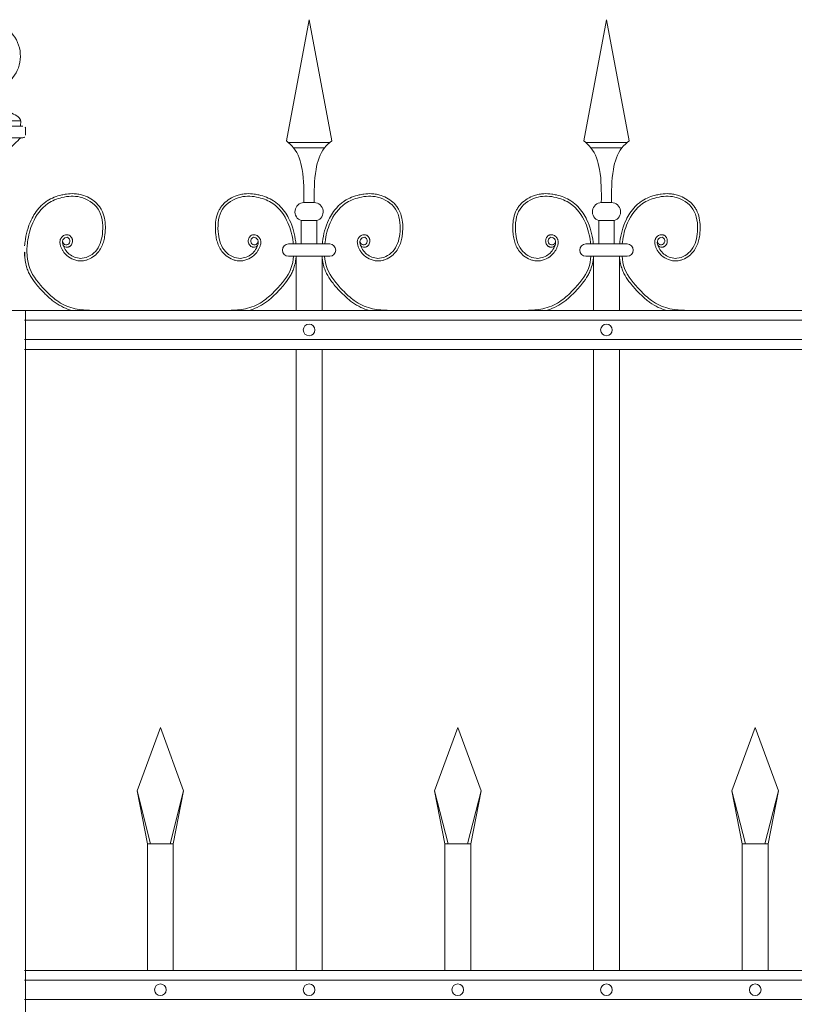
# Model space of a CAD drawing. Header units: millimetres. Extents: x 6567289036 to 6568990308, y 5976640423 to 5977332400.
# Tile 251 of 256: x 6568269338 to 6568269930, y 5976808904 to 5976809657. Entities that reach past the tile are written whole.
import ezdxf

# ---------------------------------------------------------------- set-up
doc = ezdxf.new("R2010")
doc.units = ezdxf.units.MM
doc.layers.add('01_widok', color=7, linetype='Continuous', lineweight=13)

# ---------------------------------------------------------------- blocks, each defined once
blk = doc.blocks.new('A$C6D0402AF')
at = {"layer": '01_widok'}
for p, q in [((0.26249, 1.4602), (0.28, 1.55381)), ((0.29751, 1.4602), (0.28, 1.55381)), ((0.49249, 1.4602), (0.51, 1.55381)), ((0.52751, 1.4602), (0.51, 1.55381)), ((0.28, 1.45881), (0.264, 1.45881)), ((0.28, 1.45481), (0.268, 1.45481)), ((0.28, 1.45881), (0.296, 1.45881)), ((0.28, 1.45481), (0.292, 1.45481)), ((0.51, 1.45881), (0.494, 1.45881)), ((0.51, 1.45481), (0.498, 1.45481)), ((0.51, 1.45881), (0.526, 1.45881)), ((0.51, 1.45481), (0.522, 1.45481)), ((0.28, 1.41247), (0.27601, 1.41247)), ((0.28, 1.41247), (0.28399, 1.41247)), ((0.51, 1.41247), (0.50601, 1.41247)), ((0.51, 1.41247), (0.51399, 1.41247)), ((0.27401, 1.39847), (0.28, 1.39847)), ((0.27401, 1.39847), (0.27401, 1.38047)), ((0.28599, 1.39847), (0.28, 1.39847)), ((0.28599, 1.39847), (0.28599, 1.38047)), ((0.50401, 1.39847), (0.51, 1.39847)), ((0.50401, 1.39847), (0.50401, 1.38047)), ((0.51599, 1.39847), (0.51, 1.39847)), ((0.51599, 1.39847), (0.51599, 1.38047)), ((0.28, 1.38047), (0.264, 1.38047)), ((0.28, 1.38047), (0.296, 1.38047)), ((0.51, 1.38047), (0.494, 1.38047)), ((0.51, 1.38047), (0.526, 1.38047)), ((0.27, 1.371), (0.264, 1.371)), ((0.27, 1.371), (0.27, 1.329)), ((0.27, 1.371), (0.29, 1.371)), ((0.29, 1.371), (0.29, 1.329)), ((0.29, 1.371), (0.296, 1.371)), ((0.5, 1.371), (0.494, 1.371)), ((0.5, 1.371), (0.5, 1.329)), ((0.5, 1.371), (0.52, 1.371)), ((0.52, 1.371), (0.52, 1.329)), ((0.52, 1.371), (0.526, 1.371)), ((2.57, 1.329), (0.06, 1.329)), ((0.06, 1.3215), (2.57, 1.3215)), ((0.06, 1.3065), (2.57, 1.3065)), ((2.57, 1.299), (0.06, 1.299)), ((0.27, 1.299), (0.27, 0.819)), ((0.29, 1.299), (0.29, 0.819)), ((0.5, 1.299), (0.5, 0.819)), ((0.52, 1.299), (0.52, 0.819)), ((0.147, 0.95769), (0.165, 1.00669)), ((0.183, 0.95769), (0.165, 1.00669)), ((0.377, 0.95769), (0.395, 1.00669)), ((0.413, 0.95769), (0.395, 1.00669)), ((0.607, 0.95769), (0.625, 1.00669)), ((0.643, 0.95769), (0.625, 1.00669)), ((0.15744, 0.91669), (0.147, 0.95769)), ((0.147, 0.95769), (0.155, 0.91669)), ((0.17256, 0.91669), (0.183, 0.95769)), ((0.183, 0.95769), (0.175, 0.91669)), ((0.38744, 0.91669), (0.377, 0.95769)), ((0.377, 0.95769), (0.385, 0.91669)), ((0.40256, 0.91669), (0.413, 0.95769)), ((0.413, 0.95769), (0.405, 0.91669)), ((0.61744, 0.91669), (0.607, 0.95769)), ((0.607, 0.95769), (0.615, 0.91669)), ((0.63256, 0.91669), (0.643, 0.95769)), ((0.643, 0.95769), (0.635, 0.91669)), ((0.165, 0.91669), (0.155, 0.91669)), ((0.155, 0.91669), (0.155, 0.819)), ((0.165, 0.91669), (0.175, 0.91669)), ((0.175, 0.91669), (0.175, 0.819)), ((0.395, 0.91669), (0.385, 0.91669)), ((0.385, 0.91669), (0.385, 0.819)), ((0.395, 0.91669), (0.405, 0.91669)), ((0.405, 0.91669), (0.405, 0.819)), ((0.625, 0.91669), (0.615, 0.91669)), ((0.615, 0.91669), (0.615, 0.819)), ((0.625, 0.91669), (0.635, 0.91669)), ((0.635, 0.91669), (0.635, 0.819)), ((2.57, 0.819), (0.06, 0.819)), ((2.57, 0.8115), (0.06, 0.8115)), ((2.57, 0.7965), (0.06, 0.7965))]:
    blk.add_line(p, q, dxfattribs=at)
for centre in [(0.28, 1.314), (0.51, 1.314), (0.165, 0.804), (0.28, 0.804), (0.395, 0.804), (0.51, 0.804), (0.625, 0.804)]:
    blk.add_circle(centre, 0.0045, dxfattribs=at)
for centre, radius, start, end in [((0.27627, 1.40529), 0.00718, 92.05804, 251.68172), ((0.28373, 1.40529), 0.00718, 288.31828, 87.94196), ((0.50627, 1.40529), 0.00718, 92.05804, 251.68172), ((0.51373, 1.40529), 0.00718, 288.31828, 87.94196), ((0.26411, 1.37573), 0.00473, 91.38218, 268.61782), ((0.29589, 1.37573), 0.00473, 271.38218, 88.61782), ((0.49411, 1.37573), 0.00473, 91.38218, 268.61782), ((0.52589, 1.37573), 0.00473, 271.38218, 88.61782)]:
    blk.add_arc(centre, radius, start, end, dxfattribs=at)
for points in [[(0.26249, 1.4602), (0.268, 1.45481), (0.27464, 1.43812), (0.27601, 1.41247)], [(0.29751, 1.4602), (0.292, 1.45481), (0.28536, 1.43812), (0.28399, 1.41247)], [(0.49249, 1.4602), (0.498, 1.45481), (0.50464, 1.43812), (0.50601, 1.41247)], [(0.52751, 1.4602), (0.522, 1.45481), (0.51536, 1.43812), (0.51399, 1.41247)], [(0.06218, 1.38047), (0.06178, 1.37621), (0.06201, 1.371)]]:
    blk.add_spline(points, degree=3, dxfattribs=at)
for points, knots in [([(0.08986, 1.37922), (0.09096, 1.37757), (0.09339, 1.37789), (0.09396, 1.37807), (0.09418, 1.37815), (0.0946, 1.37836), (0.0948, 1.37847), (0.09546, 1.37894), (0.09585, 1.37936), (0.09646, 1.38027), (0.09669, 1.38076), (0.09699, 1.3818), (0.09706, 1.38234), (0.09704, 1.38319), (0.097, 1.3835), (0.09688, 1.38409), (0.09679, 1.38437), (0.09648, 1.38516), (0.0962, 1.38563), (0.09549, 1.38648), (0.09507, 1.38686), (0.09429, 1.38729), (0.09401, 1.38741), (0.0935, 1.38756), (0.09327, 1.3876), (0.09283, 1.38764), (0.09261, 1.38765), (0.09184, 1.3876), (0.09132, 1.38745), (0.09038, 1.38704), (0.08996, 1.38678), (0.0892, 1.38617), (0.08885, 1.38583), (0.08835, 1.3852), (0.08817, 1.38493), (0.08786, 1.38437), (0.08773, 1.38409), (0.08753, 1.38353), (0.08745, 1.38324), (0.08729, 1.38238), (0.08728, 1.3818), (0.08737, 1.38073), (0.08747, 1.38022), (0.08768, 1.37942), (0.08778, 1.37911), (0.08801, 1.37846), (0.08814, 1.37811), (0.08842, 1.37743), (0.08858, 1.37709), (0.08906, 1.3761), (0.08943, 1.37546), (0.09063, 1.37364), (0.09158, 1.37254), (0.09423, 1.37019), (0.09606, 1.36909), (0.10004, 1.36762), (0.10218, 1.36725), (0.10512, 1.36741), (0.10591, 1.36752), (0.10745, 1.36786), (0.1082, 1.36809), (0.1108, 1.36908), (0.11253, 1.37012), (0.1153, 1.37238), (0.11641, 1.37352), (0.11831, 1.376), (0.11909, 1.37732), (0.12037, 1.38006), (0.12086, 1.38148), (0.12162, 1.38434), (0.12188, 1.38578), (0.12221, 1.38832), (0.12231, 1.38942), (0.12244, 1.39164), (0.12247, 1.39275), (0.12242, 1.3961), (0.1222, 1.39834), (0.12127, 1.4027), (0.12056, 1.40482), (0.11904, 1.40768), (0.11851, 1.40853), (0.11732, 1.41014), (0.11666, 1.41091), (0.11455, 1.41306), (0.11295, 1.41432), (0.1095, 1.41644), (0.10765, 1.4173), (0.10453, 1.41835), (0.1033, 1.41867), (0.10082, 1.41913), (0.09958, 1.41926), (0.09634, 1.41941), (0.09434, 1.4193), (0.09115, 1.41887), (0.08993, 1.41864), (0.08676, 1.41791), (0.08482, 1.41733), (0.08104, 1.41583), (0.07921, 1.41491), (0.07654, 1.41318), (0.07562, 1.41251), (0.07388, 1.41106), (0.07305, 1.41028), (0.07069, 1.40783), (0.06929, 1.40604), (0.06696, 1.40249), (0.06599, 1.40075), (0.06384, 1.39627), (0.06283, 1.3935), (0.06126, 1.38785), (0.06072, 1.38498), (0.06029, 1.38152), (0.06023, 1.381), (0.06, 1.379)], [4.6165, 4.6165, 4.6165, 4.6165, 5.188367, 5.188367, 5.549428, 5.549428, 5.910489, 5.910489, 6.837983, 6.837983, 7.765478, 7.765478, 8.692972, 8.692972, 9.190028, 9.190028, 9.687083, 9.687083, 10.618534, 10.618534, 11.549985, 11.549985, 12.010547, 12.010547, 12.33998, 12.33998, 12.669414, 12.669414, 13.561099, 13.561099, 14.452783, 14.452783, 15.344467, 15.344467, 15.940368, 15.940368, 16.492607, 16.492607, 17.044846, 17.044846, 18.200205, 18.200205, 19.355563, 19.355563, 20.151118, 20.151118, 21.100453, 21.100453, 22.049789, 22.049789, 23.94846, 23.94846, 27.745803, 27.745803, 33.221248, 33.221248, 38.696693, 38.696693, 40.725069, 40.725069, 42.753445, 42.753445, 47.908007, 47.908007, 52.041948, 52.041948, 56.17589, 56.17589, 60.309831, 60.309831, 64.342201, 64.342201, 67.40836, 67.40836, 70.47452, 70.47452, 76.606839, 76.606839, 82.739158, 82.739158, 85.455708, 85.455708, 88.172258, 88.172258, 93.605357, 93.605357, 99.038456, 99.038456, 102.482403, 102.482403, 105.92635, 105.92635, 111.504268, 111.504268, 114.996104, 114.996104, 120.708661, 120.708661, 126.421218, 126.421218, 129.587167, 129.587167, 132.753115, 132.753115, 139.085012, 139.085012, 144.64085, 144.64085, 153.114925, 153.114925, 161.589001, 161.589001, 163.11027, 163.11027, 163.11027, 163.11027]), ([(0.08938, 1.38267), (0.08957, 1.38189), (0.09003, 1.38002), (0.09401, 1.37927), (0.09577, 1.38316), (0.09296, 1.38672), (0.08873, 1.38362), (0.09001, 1.37746), (0.0948, 1.37115), (0.10586, 1.36773), (0.11781, 1.37557), (0.12135, 1.39087), (0.11942, 1.40849), (0.10397, 1.41817), (0.08945, 1.41716), (0.0752, 1.41161), (0.06574, 1.39811), (0.06288, 1.38659), (0.06223, 1.38093), (0.06218, 1.38047)], [0, 0, 0, 0, 2.276171, 5.482858, 9.081143, 12.123133, 16.088096, 20.24215, 29.50989, 38.967775, 52.064989, 66.796785, 84.531155, 101.296087, 115.254866, 127.16367, 146.089907, 161.545397, 162.912572, 162.912572, 162.912572, 162.912572]), ([(0.24014, 1.37922), (0.23904, 1.37757), (0.23661, 1.37789), (0.23604, 1.37807), (0.23582, 1.37815), (0.2354, 1.37836), (0.2352, 1.37847), (0.23454, 1.37894), (0.23415, 1.37936), (0.23354, 1.38027), (0.23331, 1.38076), (0.23301, 1.3818), (0.23294, 1.38234), (0.23296, 1.38319), (0.233, 1.3835), (0.23312, 1.38409), (0.23321, 1.38437), (0.23352, 1.38516), (0.2338, 1.38563), (0.23451, 1.38648), (0.23493, 1.38686), (0.23571, 1.38729), (0.23599, 1.38741), (0.2365, 1.38756), (0.23673, 1.3876), (0.23717, 1.38764), (0.23739, 1.38765), (0.23816, 1.3876), (0.23868, 1.38745), (0.23962, 1.38704), (0.24004, 1.38678), (0.2408, 1.38617), (0.24115, 1.38583), (0.24165, 1.3852), (0.24183, 1.38493), (0.24214, 1.38437), (0.24227, 1.38409), (0.24247, 1.38353), (0.24255, 1.38324), (0.24271, 1.38238), (0.24272, 1.3818), (0.24263, 1.38073), (0.24253, 1.38022), (0.24232, 1.37942), (0.24222, 1.37911), (0.24199, 1.37846), (0.24186, 1.37811), (0.24158, 1.37743), (0.24142, 1.37709), (0.24094, 1.3761), (0.24057, 1.37546), (0.23937, 1.37364), (0.23842, 1.37254), (0.23577, 1.37019), (0.23394, 1.36909), (0.22996, 1.36762), (0.22782, 1.36725), (0.22488, 1.36741), (0.22409, 1.36752), (0.22255, 1.36786), (0.2218, 1.36809), (0.2192, 1.36908), (0.21747, 1.37012), (0.2147, 1.37238), (0.21359, 1.37352), (0.21169, 1.376), (0.21091, 1.37732), (0.20963, 1.38006), (0.20914, 1.38148), (0.20838, 1.38434), (0.20812, 1.38578), (0.20779, 1.38832), (0.20769, 1.38942), (0.20756, 1.39164), (0.20753, 1.39275), (0.20758, 1.3961), (0.2078, 1.39834), (0.20873, 1.4027), (0.20944, 1.40482), (0.21096, 1.40768), (0.21149, 1.40853), (0.21268, 1.41014), (0.21334, 1.41091), (0.21545, 1.41306), (0.21705, 1.41432), (0.2205, 1.41644), (0.22235, 1.4173), (0.22547, 1.41835), (0.2267, 1.41867), (0.22918, 1.41913), (0.23042, 1.41926), (0.23366, 1.41941), (0.23566, 1.4193), (0.23885, 1.41887), (0.24007, 1.41864), (0.24324, 1.41791), (0.24518, 1.41733), (0.24896, 1.41583), (0.25079, 1.41491), (0.25346, 1.41318), (0.25438, 1.41251), (0.25612, 1.41106), (0.25695, 1.41028), (0.25931, 1.40783), (0.26071, 1.40604), (0.26304, 1.40249), (0.26401, 1.40075), (0.26616, 1.39627), (0.26717, 1.3935), (0.26874, 1.38785), (0.26928, 1.38498), (0.26971, 1.38152), (0.26977, 1.381), (0.26983, 1.38047)], [4.6165, 4.6165, 4.6165, 4.6165, 5.188367, 5.188367, 5.549428, 5.549428, 5.910489, 5.910489, 6.837983, 6.837983, 7.765478, 7.765478, 8.692972, 8.692972, 9.190028, 9.190028, 9.687083, 9.687083, 10.618534, 10.618534, 11.549985, 11.549985, 12.010547, 12.010547, 12.33998, 12.33998, 12.669414, 12.669414, 13.561099, 13.561099, 14.452783, 14.452783, 15.344467, 15.344467, 15.940368, 15.940368, 16.492607, 16.492607, 17.044846, 17.044846, 18.200205, 18.200205, 19.355563, 19.355563, 20.151118, 20.151118, 21.100453, 21.100453, 22.049789, 22.049789, 23.94846, 23.94846, 27.745803, 27.745803, 33.221248, 33.221248, 38.696693, 38.696693, 40.725069, 40.725069, 42.753445, 42.753445, 47.908007, 47.908007, 52.041948, 52.041948, 56.17589, 56.17589, 60.309831, 60.309831, 64.342201, 64.342201, 67.40836, 67.40836, 70.47452, 70.47452, 76.606839, 76.606839, 82.739158, 82.739158, 85.455708, 85.455708, 88.172258, 88.172258, 93.605357, 93.605357, 99.038456, 99.038456, 102.482403, 102.482403, 105.92635, 105.92635, 111.504268, 111.504268, 114.996104, 114.996104, 120.708661, 120.708661, 126.421218, 126.421218, 129.587167, 129.587167, 132.753115, 132.753115, 139.085012, 139.085012, 144.64085, 144.64085, 153.114925, 153.114925, 161.589001, 161.589001, 163.11027, 163.11027, 163.11027, 163.11027]), ([(0.24062, 1.38267), (0.24043, 1.38189), (0.23997, 1.38002), (0.23599, 1.37927), (0.23423, 1.38316), (0.23704, 1.38672), (0.24127, 1.38362), (0.23999, 1.37746), (0.2352, 1.37115), (0.22414, 1.36773), (0.21219, 1.37557), (0.20865, 1.39087), (0.21058, 1.40849), (0.22603, 1.41817), (0.24055, 1.41716), (0.2548, 1.41161), (0.26426, 1.39811), (0.26712, 1.38659), (0.26777, 1.38093), (0.26782, 1.38047)], [0, 0, 0, 0, 2.276171, 5.482858, 9.081143, 12.123133, 16.088096, 20.24215, 29.50989, 38.967775, 52.064989, 66.796785, 84.531155, 101.296087, 115.254866, 127.16367, 146.089907, 161.545397, 162.912572, 162.912572, 162.912572, 162.912572]), ([(0.31986, 1.37922), (0.32096, 1.37757), (0.32339, 1.37789), (0.32396, 1.37807), (0.32418, 1.37815), (0.3246, 1.37836), (0.3248, 1.37847), (0.32546, 1.37894), (0.32585, 1.37936), (0.32646, 1.38027), (0.32669, 1.38076), (0.32699, 1.3818), (0.32706, 1.38234), (0.32704, 1.38319), (0.327, 1.3835), (0.32688, 1.38409), (0.32679, 1.38437), (0.32648, 1.38516), (0.3262, 1.38563), (0.32549, 1.38648), (0.32507, 1.38686), (0.32429, 1.38729), (0.32401, 1.38741), (0.3235, 1.38756), (0.32327, 1.3876), (0.32283, 1.38764), (0.32261, 1.38765), (0.32184, 1.3876), (0.32132, 1.38745), (0.32038, 1.38704), (0.31996, 1.38678), (0.3192, 1.38617), (0.31885, 1.38583), (0.31835, 1.3852), (0.31817, 1.38493), (0.31786, 1.38437), (0.31773, 1.38409), (0.31753, 1.38353), (0.31745, 1.38324), (0.31729, 1.38238), (0.31728, 1.3818), (0.31737, 1.38073), (0.31747, 1.38022), (0.31768, 1.37942), (0.31778, 1.37911), (0.31801, 1.37846), (0.31814, 1.37811), (0.31842, 1.37743), (0.31858, 1.37709), (0.31906, 1.3761), (0.31943, 1.37546), (0.32063, 1.37364), (0.32158, 1.37254), (0.32423, 1.37019), (0.32606, 1.36909), (0.33004, 1.36762), (0.33218, 1.36725), (0.33512, 1.36741), (0.33591, 1.36752), (0.33745, 1.36786), (0.3382, 1.36809), (0.3408, 1.36908), (0.34253, 1.37012), (0.3453, 1.37238), (0.34641, 1.37352), (0.34831, 1.376), (0.34909, 1.37732), (0.35037, 1.38006), (0.35086, 1.38148), (0.35162, 1.38434), (0.35188, 1.38578), (0.35221, 1.38832), (0.35231, 1.38942), (0.35244, 1.39164), (0.35247, 1.39275), (0.35242, 1.3961), (0.3522, 1.39834), (0.35127, 1.4027), (0.35056, 1.40482), (0.34904, 1.40768), (0.34851, 1.40853), (0.34732, 1.41014), (0.34666, 1.41091), (0.34455, 1.41306), (0.34295, 1.41432), (0.3395, 1.41644), (0.33765, 1.4173), (0.33453, 1.41835), (0.3333, 1.41867), (0.33082, 1.41913), (0.32958, 1.41926), (0.32634, 1.41941), (0.32434, 1.4193), (0.32115, 1.41887), (0.31993, 1.41864), (0.31676, 1.41791), (0.31482, 1.41733), (0.31104, 1.41583), (0.30921, 1.41491), (0.30654, 1.41318), (0.30562, 1.41251), (0.30388, 1.41106), (0.30305, 1.41028), (0.30069, 1.40783), (0.29929, 1.40604), (0.29696, 1.40249), (0.29599, 1.40075), (0.29384, 1.39627), (0.29283, 1.3935), (0.29126, 1.38785), (0.29072, 1.38498), (0.29029, 1.38152), (0.29023, 1.381), (0.29017, 1.38047)], [4.6165, 4.6165, 4.6165, 4.6165, 5.188367, 5.188367, 5.549428, 5.549428, 5.910489, 5.910489, 6.837983, 6.837983, 7.765478, 7.765478, 8.692972, 8.692972, 9.190028, 9.190028, 9.687083, 9.687083, 10.618534, 10.618534, 11.549985, 11.549985, 12.010547, 12.010547, 12.33998, 12.33998, 12.669414, 12.669414, 13.561099, 13.561099, 14.452783, 14.452783, 15.344467, 15.344467, 15.940368, 15.940368, 16.492607, 16.492607, 17.044846, 17.044846, 18.200205, 18.200205, 19.355563, 19.355563, 20.151118, 20.151118, 21.100453, 21.100453, 22.049789, 22.049789, 23.94846, 23.94846, 27.745803, 27.745803, 33.221248, 33.221248, 38.696693, 38.696693, 40.725069, 40.725069, 42.753445, 42.753445, 47.908007, 47.908007, 52.041948, 52.041948, 56.17589, 56.17589, 60.309831, 60.309831, 64.342201, 64.342201, 67.40836, 67.40836, 70.47452, 70.47452, 76.606839, 76.606839, 82.739158, 82.739158, 85.455708, 85.455708, 88.172258, 88.172258, 93.605357, 93.605357, 99.038456, 99.038456, 102.482403, 102.482403, 105.92635, 105.92635, 111.504268, 111.504268, 114.996104, 114.996104, 120.708661, 120.708661, 126.421218, 126.421218, 129.587167, 129.587167, 132.753115, 132.753115, 139.085012, 139.085012, 144.64085, 144.64085, 153.114925, 153.114925, 161.589001, 161.589001, 163.11027, 163.11027, 163.11027, 163.11027]), ([(0.31938, 1.38267), (0.31957, 1.38189), (0.32003, 1.38002), (0.32401, 1.37927), (0.32577, 1.38316), (0.32296, 1.38672), (0.31873, 1.38362), (0.32001, 1.37746), (0.3248, 1.37115), (0.33586, 1.36773), (0.34781, 1.37557), (0.35135, 1.39087), (0.34942, 1.40849), (0.33397, 1.41817), (0.31945, 1.41716), (0.3052, 1.41161), (0.29574, 1.39811), (0.29288, 1.38659), (0.29223, 1.38093), (0.29218, 1.38047)], [0, 0, 0, 0, 2.276171, 5.482858, 9.081143, 12.123133, 16.088096, 20.24215, 29.50989, 38.967775, 52.064989, 66.796785, 84.531155, 101.296087, 115.254866, 127.16367, 146.089907, 161.545397, 162.912572, 162.912572, 162.912572, 162.912572]), ([(0.47014, 1.37922), (0.46904, 1.37757), (0.46661, 1.37789), (0.46604, 1.37807), (0.46582, 1.37815), (0.4654, 1.37836), (0.4652, 1.37847), (0.46454, 1.37894), (0.46415, 1.37936), (0.46354, 1.38027), (0.46331, 1.38076), (0.46301, 1.3818), (0.46294, 1.38234), (0.46296, 1.38319), (0.463, 1.3835), (0.46312, 1.38409), (0.46321, 1.38437), (0.46352, 1.38516), (0.4638, 1.38563), (0.46451, 1.38648), (0.46493, 1.38686), (0.46571, 1.38729), (0.46599, 1.38741), (0.4665, 1.38756), (0.46673, 1.3876), (0.46717, 1.38764), (0.46739, 1.38765), (0.46816, 1.3876), (0.46868, 1.38745), (0.46962, 1.38704), (0.47004, 1.38678), (0.4708, 1.38617), (0.47115, 1.38583), (0.47165, 1.3852), (0.47183, 1.38493), (0.47214, 1.38437), (0.47227, 1.38409), (0.47247, 1.38353), (0.47255, 1.38324), (0.47271, 1.38238), (0.47272, 1.3818), (0.47263, 1.38073), (0.47253, 1.38022), (0.47232, 1.37942), (0.47222, 1.37911), (0.47199, 1.37846), (0.47186, 1.37811), (0.47158, 1.37743), (0.47142, 1.37709), (0.47094, 1.3761), (0.47057, 1.37546), (0.46937, 1.37364), (0.46842, 1.37254), (0.46577, 1.37019), (0.46394, 1.36909), (0.45996, 1.36762), (0.45782, 1.36725), (0.45488, 1.36741), (0.45409, 1.36752), (0.45255, 1.36786), (0.4518, 1.36809), (0.4492, 1.36908), (0.44747, 1.37012), (0.4447, 1.37238), (0.44359, 1.37352), (0.44169, 1.376), (0.44091, 1.37732), (0.43963, 1.38006), (0.43914, 1.38148), (0.43838, 1.38434), (0.43812, 1.38578), (0.43779, 1.38832), (0.43769, 1.38942), (0.43756, 1.39164), (0.43753, 1.39275), (0.43758, 1.3961), (0.4378, 1.39834), (0.43873, 1.4027), (0.43944, 1.40482), (0.44096, 1.40768), (0.44149, 1.40853), (0.44268, 1.41014), (0.44334, 1.41091), (0.44545, 1.41306), (0.44705, 1.41432), (0.4505, 1.41644), (0.45235, 1.4173), (0.45547, 1.41835), (0.4567, 1.41867), (0.45918, 1.41913), (0.46042, 1.41926), (0.46366, 1.41941), (0.46566, 1.4193), (0.46885, 1.41887), (0.47007, 1.41864), (0.47324, 1.41791), (0.47518, 1.41733), (0.47896, 1.41583), (0.48079, 1.41491), (0.48346, 1.41318), (0.48438, 1.41251), (0.48612, 1.41106), (0.48695, 1.41028), (0.48931, 1.40783), (0.49071, 1.40604), (0.49304, 1.40249), (0.49401, 1.40075), (0.49616, 1.39627), (0.49717, 1.3935), (0.49874, 1.38785), (0.49928, 1.38498), (0.49971, 1.38152), (0.49977, 1.381), (0.49983, 1.38047)], [4.6165, 4.6165, 4.6165, 4.6165, 5.188367, 5.188367, 5.549428, 5.549428, 5.910489, 5.910489, 6.837983, 6.837983, 7.765478, 7.765478, 8.692972, 8.692972, 9.190028, 9.190028, 9.687083, 9.687083, 10.618534, 10.618534, 11.549985, 11.549985, 12.010547, 12.010547, 12.33998, 12.33998, 12.669414, 12.669414, 13.561099, 13.561099, 14.452783, 14.452783, 15.344467, 15.344467, 15.940368, 15.940368, 16.492607, 16.492607, 17.044846, 17.044846, 18.200205, 18.200205, 19.355563, 19.355563, 20.151118, 20.151118, 21.100453, 21.100453, 22.049789, 22.049789, 23.94846, 23.94846, 27.745803, 27.745803, 33.221248, 33.221248, 38.696693, 38.696693, 40.725069, 40.725069, 42.753445, 42.753445, 47.908007, 47.908007, 52.041948, 52.041948, 56.17589, 56.17589, 60.309831, 60.309831, 64.342201, 64.342201, 67.40836, 67.40836, 70.47452, 70.47452, 76.606839, 76.606839, 82.739158, 82.739158, 85.455708, 85.455708, 88.172258, 88.172258, 93.605357, 93.605357, 99.038456, 99.038456, 102.482403, 102.482403, 105.92635, 105.92635, 111.504268, 111.504268, 114.996104, 114.996104, 120.708661, 120.708661, 126.421218, 126.421218, 129.587167, 129.587167, 132.753115, 132.753115, 139.085012, 139.085012, 144.64085, 144.64085, 153.114925, 153.114925, 161.589001, 161.589001, 163.11027, 163.11027, 163.11027, 163.11027]), ([(0.47062, 1.38267), (0.47043, 1.38189), (0.46997, 1.38002), (0.46599, 1.37927), (0.46423, 1.38316), (0.46704, 1.38672), (0.47127, 1.38362), (0.46999, 1.37746), (0.4652, 1.37115), (0.45414, 1.36773), (0.44219, 1.37557), (0.43865, 1.39087), (0.44058, 1.40849), (0.45603, 1.41817), (0.47055, 1.41716), (0.4848, 1.41161), (0.49426, 1.39811), (0.49712, 1.38659), (0.49777, 1.38093), (0.49782, 1.38047)], [0, 0, 0, 0, 2.276171, 5.482858, 9.081143, 12.123133, 16.088096, 20.24215, 29.50989, 38.967775, 52.064989, 66.796785, 84.531155, 101.296087, 115.254866, 127.16367, 146.089907, 161.545397, 162.912572, 162.912572, 162.912572, 162.912572]), ([(0.54986, 1.37922), (0.55096, 1.37757), (0.55339, 1.37789), (0.55396, 1.37807), (0.55418, 1.37815), (0.5546, 1.37836), (0.5548, 1.37847), (0.55546, 1.37894), (0.55585, 1.37936), (0.55646, 1.38027), (0.55669, 1.38076), (0.55699, 1.3818), (0.55706, 1.38234), (0.55704, 1.38319), (0.557, 1.3835), (0.55688, 1.38409), (0.55679, 1.38437), (0.55648, 1.38516), (0.5562, 1.38563), (0.55549, 1.38648), (0.55507, 1.38686), (0.55429, 1.38729), (0.55401, 1.38741), (0.5535, 1.38756), (0.55327, 1.3876), (0.55283, 1.38764), (0.55261, 1.38765), (0.55184, 1.3876), (0.55132, 1.38745), (0.55038, 1.38704), (0.54996, 1.38678), (0.5492, 1.38617), (0.54885, 1.38583), (0.54835, 1.3852), (0.54817, 1.38493), (0.54786, 1.38437), (0.54773, 1.38409), (0.54753, 1.38353), (0.54745, 1.38324), (0.54729, 1.38238), (0.54728, 1.3818), (0.54737, 1.38073), (0.54747, 1.38022), (0.54768, 1.37942), (0.54778, 1.37911), (0.54801, 1.37846), (0.54814, 1.37811), (0.54842, 1.37743), (0.54858, 1.37709), (0.54906, 1.3761), (0.54943, 1.37546), (0.55063, 1.37364), (0.55158, 1.37254), (0.55423, 1.37019), (0.55606, 1.36909), (0.56004, 1.36762), (0.56218, 1.36725), (0.56512, 1.36741), (0.56591, 1.36752), (0.56745, 1.36786), (0.5682, 1.36809), (0.5708, 1.36908), (0.57253, 1.37012), (0.5753, 1.37238), (0.57641, 1.37352), (0.57831, 1.376), (0.57909, 1.37732), (0.58037, 1.38006), (0.58086, 1.38148), (0.58162, 1.38434), (0.58188, 1.38578), (0.58221, 1.38832), (0.58231, 1.38942), (0.58244, 1.39164), (0.58247, 1.39275), (0.58242, 1.3961), (0.5822, 1.39834), (0.58127, 1.4027), (0.58056, 1.40482), (0.57904, 1.40768), (0.57851, 1.40853), (0.57732, 1.41014), (0.57666, 1.41091), (0.57455, 1.41306), (0.57295, 1.41432), (0.5695, 1.41644), (0.56765, 1.4173), (0.56453, 1.41835), (0.5633, 1.41867), (0.56082, 1.41913), (0.55958, 1.41926), (0.55634, 1.41941), (0.55434, 1.4193), (0.55115, 1.41887), (0.54993, 1.41864), (0.54676, 1.41791), (0.54482, 1.41733), (0.54104, 1.41583), (0.53921, 1.41491), (0.53654, 1.41318), (0.53562, 1.41251), (0.53388, 1.41106), (0.53305, 1.41028), (0.53069, 1.40783), (0.52929, 1.40604), (0.52696, 1.40249), (0.52599, 1.40075), (0.52384, 1.39627), (0.52283, 1.3935), (0.52126, 1.38785), (0.52072, 1.38498), (0.52029, 1.38152), (0.52023, 1.381), (0.52017, 1.38047)], [4.6165, 4.6165, 4.6165, 4.6165, 5.188367, 5.188367, 5.549428, 5.549428, 5.910489, 5.910489, 6.837983, 6.837983, 7.765478, 7.765478, 8.692972, 8.692972, 9.190028, 9.190028, 9.687083, 9.687083, 10.618534, 10.618534, 11.549985, 11.549985, 12.010547, 12.010547, 12.33998, 12.33998, 12.669414, 12.669414, 13.561099, 13.561099, 14.452783, 14.452783, 15.344467, 15.344467, 15.940368, 15.940368, 16.492607, 16.492607, 17.044846, 17.044846, 18.200205, 18.200205, 19.355563, 19.355563, 20.151118, 20.151118, 21.100453, 21.100453, 22.049789, 22.049789, 23.94846, 23.94846, 27.745803, 27.745803, 33.221248, 33.221248, 38.696693, 38.696693, 40.725069, 40.725069, 42.753445, 42.753445, 47.908007, 47.908007, 52.041948, 52.041948, 56.17589, 56.17589, 60.309831, 60.309831, 64.342201, 64.342201, 67.40836, 67.40836, 70.47452, 70.47452, 76.606839, 76.606839, 82.739158, 82.739158, 85.455708, 85.455708, 88.172258, 88.172258, 93.605357, 93.605357, 99.038456, 99.038456, 102.482403, 102.482403, 105.92635, 105.92635, 111.504268, 111.504268, 114.996104, 114.996104, 120.708661, 120.708661, 126.421218, 126.421218, 129.587167, 129.587167, 132.753115, 132.753115, 139.085012, 139.085012, 144.64085, 144.64085, 153.114925, 153.114925, 161.589001, 161.589001, 163.11027, 163.11027, 163.11027, 163.11027]), ([(0.54938, 1.38267), (0.54957, 1.38189), (0.55003, 1.38002), (0.55401, 1.37927), (0.55577, 1.38316), (0.55296, 1.38672), (0.54873, 1.38362), (0.55001, 1.37746), (0.5548, 1.37115), (0.56586, 1.36773), (0.57781, 1.37557), (0.58135, 1.39087), (0.57942, 1.40849), (0.56397, 1.41817), (0.54945, 1.41716), (0.5352, 1.41161), (0.52574, 1.39811), (0.52288, 1.38659), (0.52223, 1.38093), (0.52218, 1.38047)], [0, 0, 0, 0, 2.276171, 5.482858, 9.081143, 12.123133, 16.088096, 20.24215, 29.50989, 38.967775, 52.064989, 66.796785, 84.531155, 101.296087, 115.254866, 127.16367, 146.089907, 161.545397, 162.912572, 162.912572, 162.912572, 162.912572]), ([(0.06, 1.371), (0.06, 1.379), (0.06022, 1.36872), (0.06065, 1.36597), (0.06101, 1.36438), (0.06184, 1.36164), (0.06227, 1.36048), (0.06324, 1.35824), (0.0638, 1.35715), (0.0656, 1.35398), (0.06699, 1.35198), (0.0695, 1.34881), (0.07054, 1.3476), (0.07256, 1.34535), (0.07355, 1.3443), (0.0765, 1.34125), (0.07852, 1.33925), (0.08166, 1.33664), (0.08264, 1.33588), (0.08568, 1.33375), (0.08785, 1.33251), (0.09215, 1.33049), (0.09426, 1.32967), (0.09641, 1.329)], [172.067248, 172.067248, 172.067248, 172.067248, 175.307441, 175.307441, 179.950369, 179.950369, 183.428024, 183.428024, 186.90568, 186.90568, 193.860991, 193.860991, 198.444931, 198.444931, 202.5856, 202.5856, 210.86694, 210.86694, 214.411979, 214.411979, 221.502058, 221.502058, 227.966753, 227.966753, 227.966753, 227.966753]), ([(0.06201, 1.371), (0.06226, 1.36776), (0.06423, 1.35775), (0.0738, 1.34652), (0.08503, 1.33583), (0.09701, 1.32998), (0.10742, 1.32929), (0.11309, 1.32906), (0.11449, 1.329)], [172.218122, 172.218122, 172.218122, 172.218122, 181.855132, 202.579273, 214.575372, 228.542226, 241.353249, 245.573586, 245.573586, 245.573586, 245.573586]), ([(0.26799, 1.371), (0.26774, 1.36776), (0.26577, 1.35775), (0.2562, 1.34652), (0.24497, 1.33583), (0.23299, 1.32998), (0.22258, 1.32929), (0.21691, 1.32906), (0.21551, 1.329)], [172.218122, 172.218122, 172.218122, 172.218122, 181.855132, 202.579273, 214.575372, 228.542226, 241.353249, 245.573586, 245.573586, 245.573586, 245.573586]), ([(0.27, 1.371), (0.26991, 1.36986), (0.26978, 1.36872), (0.26935, 1.36597), (0.26899, 1.36438), (0.26816, 1.36164), (0.26773, 1.36048), (0.26676, 1.35824), (0.2662, 1.35715), (0.2644, 1.35398), (0.26301, 1.35198), (0.2605, 1.34881), (0.25946, 1.3476), (0.25744, 1.34535), (0.25645, 1.3443), (0.2535, 1.34125), (0.25148, 1.33925), (0.24834, 1.33664), (0.24736, 1.33588), (0.24432, 1.33375), (0.24215, 1.33251), (0.23785, 1.33049), (0.23574, 1.32967), (0.23359, 1.329)], [172.067248, 172.067248, 172.067248, 172.067248, 175.307441, 175.307441, 179.950369, 179.950369, 183.428024, 183.428024, 186.90568, 186.90568, 193.860991, 193.860991, 198.444931, 198.444931, 202.5856, 202.5856, 210.86694, 210.86694, 214.411979, 214.411979, 221.502058, 221.502058, 227.966753, 227.966753, 227.966753, 227.966753]), ([(0.29, 1.371), (0.29009, 1.36986), (0.29022, 1.36872), (0.29065, 1.36597), (0.29101, 1.36438), (0.29184, 1.36164), (0.29227, 1.36048), (0.29324, 1.35824), (0.2938, 1.35715), (0.2956, 1.35398), (0.29699, 1.35198), (0.2995, 1.34881), (0.30054, 1.3476), (0.30256, 1.34535), (0.30355, 1.3443), (0.3065, 1.34125), (0.30852, 1.33925), (0.31166, 1.33664), (0.31264, 1.33588), (0.31568, 1.33375), (0.31785, 1.33251), (0.32215, 1.33049), (0.32426, 1.32967), (0.32641, 1.329)], [172.067248, 172.067248, 172.067248, 172.067248, 175.307441, 175.307441, 179.950369, 179.950369, 183.428024, 183.428024, 186.90568, 186.90568, 193.860991, 193.860991, 198.444931, 198.444931, 202.5856, 202.5856, 210.86694, 210.86694, 214.411979, 214.411979, 221.502058, 221.502058, 227.966753, 227.966753, 227.966753, 227.966753]), ([(0.29201, 1.371), (0.29226, 1.36776), (0.29423, 1.35775), (0.3038, 1.34652), (0.31503, 1.33583), (0.32701, 1.32998), (0.33742, 1.32929), (0.34309, 1.32906), (0.34449, 1.329)], [172.218122, 172.218122, 172.218122, 172.218122, 181.855132, 202.579273, 214.575372, 228.542226, 241.353249, 245.573586, 245.573586, 245.573586, 245.573586]), ([(0.49799, 1.371), (0.49774, 1.36776), (0.49577, 1.35775), (0.4862, 1.34652), (0.47497, 1.33583), (0.46299, 1.32998), (0.45258, 1.32929), (0.44691, 1.32906), (0.44551, 1.329)], [172.218122, 172.218122, 172.218122, 172.218122, 181.855132, 202.579273, 214.575372, 228.542226, 241.353249, 245.573586, 245.573586, 245.573586, 245.573586]), ([(0.5, 1.371), (0.49991, 1.36986), (0.49978, 1.36872), (0.49935, 1.36597), (0.49899, 1.36438), (0.49816, 1.36164), (0.49773, 1.36048), (0.49676, 1.35824), (0.4962, 1.35715), (0.4944, 1.35398), (0.49301, 1.35198), (0.4905, 1.34881), (0.48946, 1.3476), (0.48744, 1.34535), (0.48645, 1.3443), (0.4835, 1.34125), (0.48148, 1.33925), (0.47834, 1.33664), (0.47736, 1.33588), (0.47432, 1.33375), (0.47215, 1.33251), (0.46785, 1.33049), (0.46574, 1.32967), (0.46359, 1.329)], [172.067248, 172.067248, 172.067248, 172.067248, 175.307441, 175.307441, 179.950369, 179.950369, 183.428024, 183.428024, 186.90568, 186.90568, 193.860991, 193.860991, 198.444931, 198.444931, 202.5856, 202.5856, 210.86694, 210.86694, 214.411979, 214.411979, 221.502058, 221.502058, 227.966753, 227.966753, 227.966753, 227.966753]), ([(0.52, 1.371), (0.52009, 1.36986), (0.52022, 1.36872), (0.52065, 1.36597), (0.52101, 1.36438), (0.52184, 1.36164), (0.52227, 1.36048), (0.52324, 1.35824), (0.5238, 1.35715), (0.5256, 1.35398), (0.52699, 1.35198), (0.5295, 1.34881), (0.53054, 1.3476), (0.53256, 1.34535), (0.53355, 1.3443), (0.5365, 1.34125), (0.53852, 1.33925), (0.54166, 1.33664), (0.54264, 1.33588), (0.54568, 1.33375), (0.54785, 1.33251), (0.55215, 1.33049), (0.55426, 1.32967), (0.55641, 1.329)], [172.067248, 172.067248, 172.067248, 172.067248, 175.307441, 175.307441, 179.950369, 179.950369, 183.428024, 183.428024, 186.90568, 186.90568, 193.860991, 193.860991, 198.444931, 198.444931, 202.5856, 202.5856, 210.86694, 210.86694, 214.411979, 214.411979, 221.502058, 221.502058, 227.966753, 227.966753, 227.966753, 227.966753]), ([(0.52201, 1.371), (0.52226, 1.36776), (0.52423, 1.35775), (0.5338, 1.34652), (0.54503, 1.33583), (0.55701, 1.32998), (0.56742, 1.32929), (0.57309, 1.32906), (0.57449, 1.329)], [172.218122, 172.218122, 172.218122, 172.218122, 181.855132, 202.579273, 214.575372, 228.542226, 241.353249, 245.573586, 245.573586, 245.573586, 245.573586])]:
    blk.add_open_spline(points, degree=3, knots=knots, dxfattribs=at)
blk = doc.blocks.new('A$C6613173D')
at = {"layer": '01_widok'}
for p, q in [((0.35061, 0.2444), (0.37694, 0.2444)), ((0.37685, 0.2404), (0.37694, 0.2444)), ((0.35061, 0.2404), (0.37861, 0.2404)), ((0.38061, 0.2384), (0.38061, 0.2334)), ((0.35061, 0.2314), (0.37861, 0.2314)), ((0.32061, 0.0994), (0.38061, 0.0994)), ((0.38061, 0.0994), (0.38061, -1.25224))]:
    blk.add_line(p, q, dxfattribs=at)
for centre, radius, start, end in [((0.35016, 0.29385), 0.02655, 297.96057, 89.03092), ((0.37861, 0.2384), 0.002, 0, 90), ((0.37861, 0.2334), 0.002, 270, 0)]:
    blk.add_arc(centre, radius, start, end, dxfattribs=at)
for points, knots in [([(0.37694, 0.2444), (0.37689, 0.24463), (0.37645, 0.2461), (0.3737, 0.2488), (0.36908, 0.25021), (0.36455, 0.25554), (0.36258, 0.25964), (0.36261, 0.2624)], [2.774362, 2.774362, 2.774362, 2.774362, 3.490427, 7.508595, 13.38101, 17.769363, 27.74801, 27.74801, 27.74801, 27.74801]), ([(0.36549, 0.2164), (0.36602, 0.21656), (0.36707, 0.2169), (0.36842, 0.21894), (0.36805, 0.22305), (0.37254, 0.22697), (0.3755, 0.22991), (0.37697, 0.2314)], [0, 0, 0, 0, 1.627023, 3.22043, 6.907446, 13.144432, 19.532717, 19.532717, 19.532717, 19.532717])]:
    blk.add_open_spline(points, degree=3, knots=knots, dxfattribs=at)

msp = doc.modelspace()

# ---------------------------------------------------------------- block references
at = {"xscale": 988.5931585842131, "yscale": 988.5931585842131, "zscale": 988.5931585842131, "rotation": 3.128671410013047e-08}
msp.add_blockref('A$C6D0402AF', (6568269282.403926, 5976808120.761431), dxfattribs=at)
at = {"xscale": 1000, "yscale": 1000, "zscale": 1000}
msp.add_blockref('A$C6613173D', (6568268961.798343, 5976809335.207186), dxfattribs=at)

doc.saveas('drawing.dxf')
